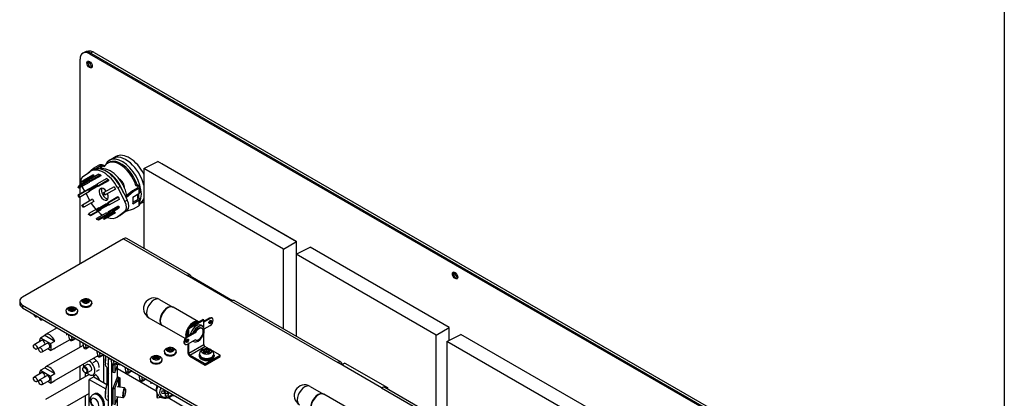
# Model space of a CAD drawing. Header units: inches. Extents: x 0 to 40.7, y 0 to 26.
# Tile 30 of 39: x 32.6 to 40.7, y 11.2 to 14.3. Entities that reach past the tile are written whole.
import ezdxf

# ---------------------------------------------------------------- set-up
doc = ezdxf.new("R2010")
doc.units = ezdxf.units.IN
doc.header["$LTSCALE"] = 0.5
doc.header["$MEASUREMENT"] = 0
doc.layers.add('AM_VIS', color=7, linetype='Continuous', lineweight=30)
doc.layers.add('FORMAT', color=112, linetype='Continuous')

msp = doc.modelspace()

# ---------------------------------------------------------------- linework, layer by layer
at = {"layer": 'AM_VIS', "color": 72}
for p, q in [((33.1197, 12.9514), (33.1197, 13.9909)), ((33.1423, 14.041), (33.152, 14.0466)), ((33.197, 14.0356), (33.2067, 14.0412)), ((33.197, 14.0356), (39.2295, 10.5527)), ((33.2067, 14.0412), (39.2392, 10.5583)), ((33.2357, 14.0455), (39.2682, 10.5627)), ((33.7927, 13.1282), (34.9048, 12.4861)), ((33.7927, 13.1272), (33.7927, 13.1282)), ((33.1197, 12.8791), (33.1197, 12.93)), ((33.1197, 12.3011), (33.1197, 12.8522)), ((34.9048, 12.4861), (34.9048, 12.4851)), ((33.1197, 11.614), (33.1197, 11.6636)), ((33.1197, 11.3461), (33.1197, 11.4561)), ((33.1786, 11.47), (33.1479, 11.4523)), ((33.1416, 11.4331), (33.1416, 11.4384)), ((33.1583, 11.4041), (33.163, 11.4015)), ((33.2088, 11.4177), (33.1781, 11.4))]:
    msp.add_line(p, q, dxfattribs=at)
at = {"layer": 'AM_VIS', "color": 31}
for p, q in [((33.3885, 13.1708), (33.3606, 13.1547)), ((33.4163, 13.1869), (33.3885, 13.1708)), ((33.6351, 12.808), (33.6126, 12.795)), ((33.3727, 11.5127), (33.3523, 11.5154)), ((33.3523, 11.5154), (33.3523, 9.815)), ((33.3796, 11.4782), (33.3796, 9.8752)), ((33.4274, 11.36), (33.4274, 11.4614)), ((33.4274, 11.0921), (33.4274, 11.1935))]:
    msp.add_line(p, q, dxfattribs=at)
at = {"layer": 'AM_VIS', "color": 43}
for p, q in [((33.182, 13.0488), (33.2304, 13.0893)), ((33.2304, 13.0893), (33.2746, 13.1149)), ((33.2304, 13.0893), (33.2403, 13.0836)), ((33.239, 13.0825), (33.2403, 13.0836)), ((33.2403, 13.0836), (33.2845, 13.1091)), ((33.2845, 13.1091), (33.2845, 13.0845)), ((33.3, 13.0865), (33.3, 13.1091)), ((33.3153, 13.1003), (33.3, 13.1091)), ((33.3204, 13.1088), (33.3099, 13.1149)), ((33.3444, 13.1314), (33.3543, 13.1372)), ((33.1391, 13.0179), (33.1985, 13.0607)), ((33.2285, 13.0361), (33.145, 12.9879)), ((33.2329, 13.0285), (33.1493, 12.9803)), ((33.2733, 13.0401), (33.1898, 12.9919)), ((33.2245, 13.0761), (33.2047, 13.0647)), ((33.2882, 13.0361), (33.2047, 12.9879)), ((33.2898, 13.0283), (33.2063, 12.9801)), ((33.2285, 13.0361), (33.2329, 13.0285)), ((33.3399, 13.0063), (33.2564, 12.958)), ((33.2733, 13.0401), (33.2882, 13.0361)), ((33.2882, 13.0361), (33.2898, 13.0283)), ((33.3399, 13.0063), (33.3549, 12.993)), ((33.1042, 12.9299), (33.1082, 12.9448)), ((33.1101, 12.9246), (33.1042, 12.9299)), ((33.1877, 12.9184), (33.1042, 12.8701)), ((33.1898, 12.9919), (33.1082, 12.9448)), ((33.1082, 12.9448), (33.1142, 12.9395)), ((33.1937, 12.9728), (33.1101, 12.9246)), ((33.1142, 12.9395), (33.1101, 12.9246)), ((33.1914, 12.9841), (33.1142, 12.9395)), ((33.134, 12.9816), (33.145, 12.9879)), ((33.1384, 12.974), (33.134, 12.9816)), ((33.1493, 12.9803), (33.1384, 12.974)), ((33.1572, 12.9008), (33.1391, 12.9348)), ((33.145, 12.9879), (33.1493, 12.9803)), ((33.1877, 12.9184), (33.1937, 12.9168)), ((33.1898, 12.9919), (33.2047, 12.9879)), ((33.1914, 12.9841), (33.1898, 12.9919)), ((33.2551, 12.9518), (33.1898, 12.9141)), ((33.2063, 12.9801), (33.1914, 12.9841)), ((33.1963, 12.9827), (33.1937, 12.9728)), ((33.2596, 12.9479), (33.2032, 12.9153)), ((33.2047, 12.9879), (33.2063, 12.9801)), ((33.2662, 12.9419), (33.2063, 12.9074)), ((33.2548, 12.9521), (33.2564, 12.958)), ((33.2698, 12.9388), (33.2548, 12.9521)), ((33.2564, 12.958), (33.2714, 12.9448)), ((33.3533, 12.987), (33.2698, 12.9388)), ((33.2714, 12.9448), (33.2698, 12.9388)), ((33.3549, 12.993), (33.2714, 12.9448)), ((33.3997, 12.9373), (33.3161, 12.8891)), ((33.4106, 12.9184), (33.3271, 12.8701)), ((33.3549, 12.993), (33.3533, 12.987)), ((33.3997, 12.9373), (33.4106, 12.9184)), ((33.4494, 12.9387), (33.4296, 12.9273)), ((33.4296, 12.9273), (33.4891, 12.8158)), ((33.4494, 12.9387), (33.4983, 12.8472)), ((33.5954, 12.9296), (33.5512, 12.9041)), ((33.6053, 12.9239), (33.5611, 12.8984)), ((33.5802, 12.9474), (33.5901, 12.9531)), ((33.5954, 12.9386), (33.5802, 12.9474)), ((33.6053, 12.9443), (33.5901, 12.9531)), ((33.5954, 12.9386), (33.5954, 12.9296)), ((33.6053, 12.9239), (33.6053, 12.8793)), ((33.6126, 12.8895), (33.6126, 12.9341)), ((33.1042, 12.8701), (33.1101, 12.8685)), ((33.1082, 12.8506), (33.1042, 12.8701)), ((33.1142, 12.849), (33.1082, 12.8506)), ((33.1937, 12.9168), (33.1101, 12.8685)), ((33.1101, 12.8685), (33.1142, 12.849)), ((33.1977, 12.8972), (33.1142, 12.849)), ((33.1985, 12.8233), (33.1682, 12.8802)), ((33.1898, 12.9141), (33.2032, 12.9153)), ((33.1929, 12.9062), (33.1898, 12.9141)), ((33.2063, 12.9074), (33.1929, 12.9062)), ((33.1937, 12.9168), (33.1937, 12.9164)), ((33.1958, 12.9064), (33.1977, 12.8972)), ((33.2032, 12.9153), (33.2063, 12.9074)), ((33.3118, 12.8865), (33.3161, 12.8891)), ((33.3227, 12.8676), (33.3118, 12.8865)), ((33.3161, 12.8891), (33.3271, 12.8701)), ((33.3271, 12.8701), (33.3227, 12.8676)), ((33.4305, 12.8533), (33.347, 12.8051)), ((33.4365, 12.8517), (33.3529, 12.8035)), ((33.4305, 12.8533), (33.4365, 12.8517)), ((33.4365, 12.8517), (33.4405, 12.8321)), ((33.5512, 12.9041), (33.4936, 12.8559)), ((33.4992, 12.8466), (33.4983, 12.8472)), ((33.4983, 12.8472), (33.4992, 12.8453)), ((33.5611, 12.8984), (33.4992, 12.8466)), ((33.4992, 12.8466), (33.4992, 12.8453)), ((33.4992, 12.8453), (33.5089, 12.8272)), ((33.5611, 12.8984), (33.5512, 12.9041)), ((33.6053, 12.8793), (33.5534, 12.8493)), ((33.5534, 12.8493), (33.5534, 12.7957)), ((33.5566, 12.8001), (33.5566, 12.8511)), ((33.5947, 12.8408), (33.5947, 12.8731)), ((33.5947, 12.8408), (33.6046, 12.8465)), ((33.5954, 12.8403), (33.5947, 12.8408)), ((33.5954, 12.8403), (33.5954, 12.8314)), ((33.6046, 12.8465), (33.6046, 12.8788)), ((33.6053, 12.8461), (33.6046, 12.8465)), ((33.134, 12.7839), (33.1384, 12.7865)), ((33.145, 12.765), (33.134, 12.7839)), ((33.2219, 12.8347), (33.1384, 12.7865)), ((33.1384, 12.7865), (33.1493, 12.7675)), ((33.1493, 12.7675), (33.145, 12.765)), ((33.2329, 12.8157), (33.1493, 12.7675)), ((33.2749, 12.7635), (33.1914, 12.7152)), ((33.2219, 12.8347), (33.2329, 12.8157)), ((33.3383, 12.7949), (33.2548, 12.7467)), ((33.3491, 12.7946), (33.2682, 12.7479)), ((33.3509, 12.7859), (33.2713, 12.7399)), ((33.2749, 12.7635), (33.2784, 12.7603)), ((33.3383, 12.7949), (33.3488, 12.7959)), ((33.347, 12.8051), (33.3529, 12.8035)), ((33.351, 12.7855), (33.347, 12.8051)), ((33.3569, 12.7839), (33.351, 12.7855)), ((33.4345, 12.7777), (33.351, 12.7295)), ((33.3529, 12.8035), (33.3569, 12.7839)), ((33.4365, 12.7575), (33.3529, 12.7093)), ((33.4405, 12.8321), (33.3569, 12.7839)), ((33.4405, 12.7724), (33.3569, 12.7242)), ((33.4345, 12.7777), (33.4405, 12.7724)), ((33.4405, 12.7724), (33.4365, 12.7575)), ((33.5089, 12.8272), (33.4891, 12.8158)), ((33.4992, 12.7359), (33.5611, 12.7555)), ((33.5534, 12.7957), (33.6053, 12.8257)), ((33.5954, 12.8314), (33.5566, 12.809)), ((33.5611, 12.7555), (33.6053, 12.781)), ((33.6053, 12.8257), (33.6053, 12.781)), ((33.6126, 12.7912), (33.6126, 12.8359)), ((33.1898, 12.7093), (33.1914, 12.7152)), ((33.2047, 12.696), (33.1898, 12.7093)), ((33.1914, 12.7152), (33.2063, 12.702)), ((33.2882, 12.7442), (33.2047, 12.696)), ((33.2063, 12.702), (33.2047, 12.696)), ((33.2898, 12.7502), (33.2063, 12.702)), ((33.2548, 12.7467), (33.2682, 12.7479)), ((33.2579, 12.7387), (33.2548, 12.7467)), ((33.3383, 12.7222), (33.2548, 12.674)), ((33.2713, 12.7399), (33.2579, 12.7387)), ((33.2682, 12.7479), (33.2713, 12.7399)), ((33.347, 12.7146), (33.2698, 12.67)), ((33.3529, 12.7093), (33.2714, 12.6622)), ((33.2898, 12.7502), (33.2882, 12.7442)), ((33.2895, 12.7505), (33.2898, 12.7502)), ((33.3118, 12.6737), (33.3227, 12.6801)), ((33.4062, 12.7283), (33.3227, 12.6801)), ((33.3227, 12.6801), (33.3271, 12.6725)), ((33.4106, 12.7207), (33.3271, 12.6725)), ((33.3383, 12.7222), (33.3483, 12.7195)), ((33.347, 12.7146), (33.351, 12.7295)), ((33.3529, 12.7093), (33.347, 12.7146)), ((33.351, 12.7295), (33.3569, 12.7242)), ((33.3569, 12.7242), (33.3529, 12.7093)), ((33.4062, 12.7283), (33.4106, 12.7207)), ((33.4433, 12.6972), (33.4235, 12.6858)), ((33.4891, 12.7327), (33.4296, 12.6898)), ((33.4494, 12.7012), (33.4296, 12.6898)), ((33.4983, 12.7364), (33.4494, 12.7012)), ((33.5089, 12.7441), (33.4891, 12.7327)), ((33.4992, 12.7371), (33.4983, 12.7364)), ((33.4992, 12.7359), (33.4983, 12.7364)), ((33.5089, 12.7441), (33.4992, 12.7371)), ((33.4992, 12.7371), (33.4992, 12.7359)), ((33.2564, 12.6662), (33.2548, 12.674)), ((33.2548, 12.674), (33.2698, 12.67)), ((33.2714, 12.6622), (33.2564, 12.6662)), ((33.2698, 12.67), (33.2714, 12.6622)), ((33.3161, 12.6662), (33.3118, 12.6737)), ((33.3271, 12.6725), (33.3161, 12.6662)), ((33.0307, 11.6825), (33.0236, 11.7191)), ((33.0528, 11.6796), (33.0479, 11.705)), ((33.0592, 11.6702), (33.0837, 11.6844)), ((33.0799, 11.6866), (33.0619, 11.6762)), ((33.1396, 11.6521), (33.1467, 11.6155)), ((33.1688, 11.6126), (33.1639, 11.6381)), ((33.1959, 11.6196), (33.1779, 11.6092)), ((33.1998, 11.6174), (33.1752, 11.6032)), ((33.2556, 11.5851), (33.2627, 11.5485)), ((33.2849, 11.5456), (33.28, 11.5711)), ((33.3158, 11.5504), (33.2912, 11.5363)), ((33.3119, 11.5526), (33.294, 11.5423)), ((33.3716, 11.5181), (33.3787, 11.4815)), ((33.4009, 11.4786), (33.396, 11.5041)), ((33.4318, 11.4834), (33.4072, 11.4693)), ((33.4279, 11.4857), (33.41, 11.4753)), ((33.4877, 11.4512), (33.4947, 11.4145)), ((33.5169, 11.4117), (33.512, 11.4371)), ((33.5478, 11.4165), (33.5233, 11.4023)), ((33.5439, 11.4187), (33.526, 11.4083)), ((33.6037, 11.3842), (33.6107, 11.3476)), ((33.6329, 11.3447), (33.628, 11.3702)), ((33.6638, 11.3495), (33.6393, 11.3353)), ((33.6599, 11.3517), (33.642, 11.3413))]:
    msp.add_line(p, q, dxfattribs=at)
at = {"layer": 'AM_VIS', "color": 140}
for p, q in [((33.6449, 13.0884), (33.7602, 13.146)), ((33.6449, 13.0884), (33.6449, 12.4282)), ((34.7989, 12.4222), (33.6449, 13.0884)), ((34.9063, 12.4842), (33.7602, 13.146)), ((33.801, 13.1224), (33.8018, 13.1229)), ((34.7989, 12.4222), (34.9063, 12.4842)), ((34.9039, 12.4857), (34.9047, 12.4861)), ((34.9063, 12.3811), (34.9063, 12.4842)), ((34.7989, 11.762), (34.7989, 12.4222)), ((34.0463, 12.1904), (34.0355, 12.1842)), ((34.0463, 12.1904), (34.3773, 11.9993)), ((36.1449, 11.6611), (36.2601, 11.7187)), ((37.4063, 11.057), (36.2601, 11.7187)), ((36.1449, 11.6611), (36.1449, 10.9848)), ((37.2988, 10.9949), (36.1449, 11.6611))]:
    msp.add_line(p, q, dxfattribs=at)
at = {"layer": 'AM_VIS', "color": 142}
for p, q in [((33.4763, 12.507), (32.6449, 12.027)), ((33.4763, 12.507), (34.0023, 12.2034)), ((34.0296, 12.2061), (33.5037, 12.5097)), ((34.3642, 11.9944), (34.0023, 12.2034)), ((32.6209, 11.9935), (32.6209, 11.9712)), ((32.6449, 11.96), (37.672, 9.0576)), ((32.6449, 11.96), (32.6449, 11.9377)), ((34.3642, 11.9944), (35.2453, 11.4857)), ((35.2726, 11.4885), (34.3915, 11.9971)), ((32.6449, 11.9377), (37.672, 9.0353)), ((35.6072, 11.2768), (35.2453, 11.4857)), ((35.6072, 11.2768), (36.4883, 10.7681)), ((36.5156, 10.7708), (35.6346, 11.2795))]:
    msp.add_line(p, q, dxfattribs=at)
at = {"layer": 'AM_VIS', "color": 80}
for p, q in [((34.9034, 12.3797), (35.0187, 12.4372)), ((36.1648, 11.7755), (35.0187, 12.4372)), ((34.9034, 12.3797), (34.9034, 11.7016)), ((36.0573, 11.7135), (34.9034, 12.3797)), ((36.0573, 11.7135), (36.1648, 11.7755)), ((36.0573, 11.0354), (36.0573, 11.7135)), ((36.1648, 11.6711), (36.1648, 11.7755)), ((35.3048, 11.4817), (35.2785, 11.4665)), ((35.3048, 11.4817), (35.6559, 11.279)), ((35.6559, 11.279), (35.6457, 11.2731)), ((35.6559, 11.279), (35.6559, 11.2671))]:
    msp.add_line(p, q, dxfattribs=at)
at = {"layer": 'AM_VIS', "color": 62}
for p, q in [((33.1191, 11.9773), (33.1191, 11.9712)), ((33.1523, 12.0096), (33.1523, 11.9994)), ((33.1525, 11.9959), (33.1525, 11.9794)), ((33.1537, 11.9978), (33.1537, 11.9806)), ((33.1622, 11.9878), (33.1537, 11.9927)), ((33.1641, 12.006), (33.1641, 11.9892)), ((33.1699, 12.006), (33.1699, 11.9892)), ((33.1803, 11.9927), (33.1718, 11.9878)), ((33.1803, 11.9978), (33.1803, 11.9806)), ((33.1815, 11.9959), (33.1815, 11.9794)), ((33.1817, 12.0096), (33.1817, 11.9994)), ((33.2149, 11.9773), (33.2149, 11.9712)), ((33.0031, 11.9103), (33.0031, 11.9042)), ((33.0363, 11.9427), (33.0363, 11.9324)), ((33.0365, 11.929), (33.0365, 11.9125)), ((33.0377, 11.9308), (33.0377, 11.9136)), ((33.0462, 11.9208), (33.0377, 11.9258)), ((33.0481, 11.939), (33.0481, 11.9222)), ((33.0539, 11.939), (33.0539, 11.9222)), ((33.0643, 11.9258), (33.0558, 11.9208)), ((33.0643, 11.9308), (33.0643, 11.9136)), ((33.0655, 11.929), (33.0655, 11.9125)), ((33.0657, 11.9427), (33.0657, 11.9324)), ((33.0989, 11.9103), (33.0989, 11.9042)), ((33.7324, 11.5408), (33.7324, 11.5305)), ((33.7441, 11.5371), (33.7441, 11.5204)), ((33.7499, 11.5371), (33.7499, 11.5204)), ((33.7617, 11.5408), (33.7617, 11.5305)), ((33.8151, 11.5754), (33.8151, 11.5693)), ((33.8484, 11.6078), (33.8484, 11.5975)), ((33.8485, 11.5941), (33.8485, 11.5776)), ((33.8497, 11.5959), (33.8497, 11.5787)), ((33.8583, 11.5859), (33.8497, 11.5909)), ((33.8601, 11.6041), (33.8601, 11.5874)), ((33.8659, 11.6041), (33.8659, 11.5874)), ((33.8764, 11.5909), (33.8678, 11.5859)), ((33.8764, 11.5959), (33.8764, 11.5787)), ((33.8776, 11.5941), (33.8776, 11.5776)), ((33.8777, 11.6078), (33.8777, 11.5975)), ((33.9109, 11.5754), (33.9109, 11.5693)), ((33.6991, 11.5084), (33.6991, 11.5024)), ((33.7325, 11.5271), (33.7325, 11.5106)), ((33.7337, 11.529), (33.7337, 11.5117)), ((33.7422, 11.519), (33.7337, 11.5239)), ((33.7603, 11.5239), (33.7518, 11.519)), ((33.7603, 11.529), (33.7603, 11.5117)), ((33.7616, 11.5271), (33.7616, 11.5106)), ((33.7949, 11.5084), (33.7949, 11.5024))]:
    msp.add_line(p, q, dxfattribs=at)
at = {"layer": 'AM_VIS', "color": 222}
for p, q in [((33.7741, 12.0075), (33.884, 11.9441)), ((33.884, 11.9441), (33.8855, 11.9431)), ((33.6866, 11.8559), (33.7965, 11.7925)), ((33.7965, 11.7925), (33.7981, 11.7916)), ((35.0171, 11.2898), (35.127, 11.2264)), ((35.127, 11.2264), (35.1285, 11.2255))]:
    msp.add_line(p, q, dxfattribs=at)
at = {"layer": 'AM_VIS', "color": 240}
for p, q in [((32.7672, 11.8671), (32.7609, 11.8635)), ((32.8105, 11.8421), (32.8042, 11.8385)), ((32.792, 11.6903), (32.8275, 11.7109)), ((32.8275, 11.7109), (32.9106, 11.6629)), ((32.9306, 11.7728), (32.8349, 11.7175)), ((32.8009, 11.6692), (32.739, 11.6335)), ((32.8442, 11.6442), (32.7823, 11.6085)), ((32.792, 11.6903), (32.875, 11.6424)), ((33.1442, 11.6282), (32.8349, 11.4496)), ((32.875, 11.6424), (32.9106, 11.6629)), ((33.034, 11.6746), (32.9032, 11.5991)), ((32.7804, 11.6068), (32.7609, 11.5956)), ((32.8661, 11.6063), (32.8042, 11.5706)), ((32.875, 11.5852), (32.8523, 11.5983)), ((32.875, 11.5852), (32.9106, 11.6058)), ((33.266, 11.5406), (32.9032, 11.3312)), ((32.8009, 11.4013), (32.739, 11.3656)), ((32.8442, 11.3763), (32.7823, 11.3406)), ((32.792, 11.4224), (32.8275, 11.4429)), ((32.792, 11.4224), (32.875, 11.3745)), ((32.8275, 11.4429), (32.9106, 11.395)), ((33.193, 11.3885), (32.8349, 11.1817)), ((32.875, 11.3745), (32.9106, 11.395)), ((33.3439, 11.4053), (33.3524, 11.3903)), ((32.7804, 11.3389), (32.7609, 11.3277)), ((32.8661, 11.3384), (32.8042, 11.3027)), ((32.875, 11.3173), (32.8523, 11.3304)), ((32.875, 11.3173), (32.9106, 11.3378)), ((33.1948, 11.2316), (32.9032, 11.0633))]:
    msp.add_line(p, q, dxfattribs=at)
at = {"layer": 'AM_VIS', "color": 113}
for p, q in [((34.0958, 11.8218), (33.887, 11.9423)), ((33.9851, 11.6836), (33.7995, 11.7908)), ((34.0091, 11.7708), (34.1328, 11.8422)), ((34.0168, 11.7663), (34.1405, 11.8378)), ((34.129, 11.7857), (34.1151, 11.7937)), ((34.1405, 11.8378), (34.1328, 11.8422)), ((34.1882, 11.8531), (34.1405, 11.8256)), ((34.1931, 11.8503), (34.1405, 11.8199)), ((34.1405, 11.772), (34.1405, 11.8378)), ((34.1429, 11.7641), (34.1931, 11.7931)), ((34.1931, 11.8503), (34.1882, 11.8531)), ((34.2106, 11.852), (34.2057, 11.8549)), ((34.0474, 11.7251), (33.9998, 11.6976)), ((34.0678, 11.7312), (34.0047, 11.6947)), ((34.0091, 11.7708), (34.0091, 11.703)), ((34.0168, 11.7663), (34.0091, 11.7708)), ((34.0168, 11.7074), (34.0168, 11.7663)), ((34.0474, 11.7251), (34.0629, 11.734)), ((34.0678, 11.7312), (34.0629, 11.734)), ((34.1249, 11.7671), (34.1199, 11.7699)), ((34.1405, 11.6342), (34.1405, 11.7285)), ((33.9872, 11.6358), (33.9823, 11.6387)), ((34.0047, 11.6947), (33.9998, 11.6976)), ((34.0083, 11.6702), (34.0002, 11.6749)), ((34.0047, 11.6376), (34.0678, 11.674)), ((34.0091, 11.6801), (34.0091, 11.6679)), ((34.0091, 11.6401), (34.0091, 11.5672)), ((34.0168, 11.5627), (34.0168, 11.6445)), ((34.0168, 11.5627), (34.1405, 11.6342)), ((34.0261, 11.5466), (34.1498, 11.6181)), ((34.0562, 11.6595), (34.0494, 11.6634)), ((34.0702, 11.6724), (34.0676, 11.6739)), ((34.1864, 11.597), (34.1498, 11.6181)), ((34.1514, 11.4743), (34.0261, 11.5466)), ((34.0261, 11.5377), (34.1514, 11.4654)), ((34.1514, 11.4743), (34.2751, 11.5458)), ((34.1514, 11.4654), (34.2751, 11.5368)), ((34.2751, 11.5458), (34.211, 11.5828)), ((34.2751, 11.5368), (34.2751, 11.5458)), ((34.1514, 11.4654), (34.1514, 11.4743)), ((35.3388, 11.1041), (35.13, 11.2247))]:
    msp.add_line(p, q, dxfattribs=at)
at = {"layer": 'AM_VIS', "color": 230}
for p, q in [((33.0063, 11.7291), (33.0063, 11.7115)), ((33.7024, 11.3272), (33.7024, 11.3096))]:
    msp.add_line(p, q, dxfattribs=at)
at = {"layer": 'AM_VIS', "color": 161}
for p, q in [((33.3159, 11.321), (33.3159, 11.5503)), ((34.1021, 11.5475), (34.1021, 11.5386)), ((34.1047, 11.5475), (34.1047, 11.555)), ((34.1457, 11.581), (34.1457, 11.5949)), ((34.1459, 11.5578), (34.1459, 11.5768)), ((34.1474, 11.559), (34.1474, 11.579)), ((34.1567, 11.5661), (34.1474, 11.5714)), ((34.1602, 11.5686), (34.1602, 11.5892)), ((34.1673, 11.5686), (34.1673, 11.5892)), ((34.1801, 11.5714), (34.1708, 11.5661)), ((34.1801, 11.559), (34.1801, 11.579)), ((34.1816, 11.5578), (34.1816, 11.5768)), ((34.1818, 11.581), (34.1818, 11.5949)), ((34.2228, 11.5475), (34.2228, 11.555)), ((34.2254, 11.5475), (34.2254, 11.5386)), ((33.1612, 11.4025), (33.1612, 11.3701)), ((33.3438, 11.3117), (33.3438, 11.4433)), ((33.1612, 11.2122), (33.1612, 11.1022))]:
    msp.add_line(p, q, dxfattribs=at)
at = {"layer": 'AM_VIS', "color": 33}
for p, q in [((33.2259, 11.4861), (33.2526, 11.5014)), ((33.2259, 11.3744), (33.2526, 11.3898)), ((33.2538, 11.4141), (33.2805, 11.4295))]:
    msp.add_line(p, q, dxfattribs=at)
at = {"layer": 'AM_VIS', "color": 133}
for p, q in [((33.3907, 11.4672), (33.3907, 11.4065)), ((33.4054, 11.4046), (33.4304, 11.4692)), ((33.4054, 11.4683), (33.4054, 11.4046)), ((33.3907, 11.4065), (33.4054, 11.4046)), ((33.4274, 11.4377), (33.747, 11.2533)), ((33.4274, 11.4377), (33.747, 11.2533)), ((33.4238, 11.3579), (33.3907, 11.2726)), ((33.4054, 11.2707), (33.4375, 11.3533)), ((33.4367, 11.3654), (33.4238, 11.3579)), ((33.4367, 11.3654), (33.4476, 11.3591)), ((33.4375, 11.3533), (33.4476, 11.3591)), ((33.4375, 11.3533), (33.4375, 11.2842)), ((33.4476, 11.3591), (33.4476, 11.2829)), ((33.7522, 11.2984), (33.7522, 11.2876)), ((33.7555, 11.2965), (33.7555, 11.294)), ((33.3907, 11.2726), (33.4054, 11.2707)), ((33.3907, 11.2726), (33.3907, 11.1386)), ((33.4054, 11.2707), (33.4054, 11.1367)), ((33.7522, 11.2365), (33.7522, 11.2044)), ((33.7555, 11.2292), (33.7555, 11.1959)), ((33.8765, 11.2116), (33.8979, 11.2143)), ((33.4054, 11.1367), (33.4304, 11.2013)), ((33.7522, 11.2044), (33.7555, 11.1959)), ((33.7555, 11.1959), (33.7869, 11.2)), ((33.8456, 11.1963), (33.9936, 11.1109)), ((33.8456, 11.1963), (33.9936, 11.1109))]:
    msp.add_line(p, q, dxfattribs=at)
at = {"layer": 'AM_VIS', "color": 53}
for p, q in [((33.464, 11.4648), (33.4159, 11.4711)), ((33.4848, 11.278), (33.4265, 11.2856)), ((33.4914, 11.27), (33.486, 11.2772)), ((33.7499, 11.2425), (33.7525, 11.2357)), ((33.8102, 11.2529), (33.8179, 11.233)), ((33.8148, 11.2532), (33.8238, 11.2301)), ((33.8394, 11.2342), (33.8394, 11.2481)), ((33.8394, 11.2342), (33.8476, 11.2133)), ((33.8428, 11.2461), (33.8484, 11.2319)), ((33.8536, 11.2399), (33.8544, 11.2377)), ((33.4741, 11.1956), (33.4159, 11.2031)), ((33.4826, 11.2017), (33.4756, 11.1961))]:
    msp.add_line(p, q, dxfattribs=at)
at = {"layer": 'AM_VIS', "color": 52}
for p, q in [((33.2335, 11.3686), (33.1948, 11.3463)), ((33.1948, 11.3463), (33.3305, 11.2679)), ((33.1948, 9.8434), (33.1948, 11.3463)), ((33.2335, 11.3686), (33.3413, 11.3063))]:
    msp.add_line(p, q, dxfattribs=at)
at = {"layer": 'AM_VIS', "color": 132}
msp.add_line((33.2275, 11.2232), (33.2369, 11.2287), dxfattribs=at)
at = {"layer": 'AM_VIS', "color": 72}
msp.add_arc((33.1928, 13.9736), 0.0836, 66.03946, 119.17987, dxfattribs=at)
at = {"layer": 'AM_VIS', "color": 62}
for centre, radius, start, end in [((33.129, 11.9444), 0.0597, 66.85733, 78.71865), ((33.2216, 11.9021), 0.1165, 126.4025, 133.98802), ((33.1406, 11.9511), 0.0597, 66.85735, 78.71863), ((33.2332, 11.8954), 0.1165, 126.4025, 133.98797), ((33.167, 12.0141), 0.00857, 250.18594, 289.81381), ((33.167, 11.9849), 0.00522, 56.19191, 123.80784), ((33.1933, 11.9511), 0.0597, 101.28113, 113.14242), ((33.1007, 11.8954), 0.1165, 46.01199, 53.59734), ((33.2049, 11.9444), 0.0597, 101.2812, 113.14242), ((33.1123, 11.9021), 0.1165, 46.01199, 53.59735), ((33.013, 11.8774), 0.0597, 66.85733, 78.71865), ((33.1056, 11.8352), 0.1165, 126.4025, 133.98802), ((33.0246, 11.8842), 0.0597, 66.85735, 78.71863), ((33.1172, 11.8285), 0.1165, 126.4025, 133.98797), ((33.051, 11.9471), 0.00857, 250.18594, 289.81381), ((33.051, 11.9179), 0.00522, 56.19191, 123.80784), ((33.0773, 11.8842), 0.0597, 101.28113, 113.14242), ((32.9847, 11.8285), 0.1165, 46.01199, 53.59734), ((33.0889, 11.8774), 0.0597, 101.2812, 113.14242), ((32.9963, 11.8352), 0.1165, 46.01199, 53.59735), ((33.7207, 11.4823), 0.0597, 66.85735, 78.71863), ((33.747, 11.5452), 0.00857, 250.18594, 289.81381), ((33.7734, 11.4823), 0.0597, 101.28113, 113.14242), ((33.8251, 11.5426), 0.0597, 66.85733, 78.71865), ((33.9177, 11.5003), 0.1165, 126.4025, 133.98802), ((33.8367, 11.5493), 0.0597, 66.85735, 78.71863), ((33.9293, 11.4936), 0.1165, 126.4025, 133.98797), ((33.863, 11.6122), 0.00857, 250.18594, 289.81381), ((33.863, 11.583), 0.00522, 56.19191, 123.80784), ((33.8894, 11.5493), 0.0597, 101.28113, 113.14242), ((33.7968, 11.4936), 0.1165, 46.01199, 53.59734), ((33.901, 11.5426), 0.0597, 101.2812, 113.14242), ((33.8084, 11.5003), 0.1165, 46.01199, 53.59735), ((33.7091, 11.4756), 0.0597, 66.85733, 78.71865), ((33.8017, 11.4333), 0.1165, 126.4025, 133.98802), ((33.8133, 11.4266), 0.1165, 126.4025, 133.98797), ((33.747, 11.516), 0.00522, 56.19191, 123.80784), ((33.6808, 11.4266), 0.1165, 46.01199, 53.59734), ((33.785, 11.4756), 0.0597, 101.2812, 113.14242), ((33.6924, 11.4333), 0.1165, 46.01199, 53.59735)]:
    msp.add_arc(centre, radius, start, end, dxfattribs=at)
at = {"layer": 'AM_VIS', "color": 222}
for centre in [(33.7304, 11.9317), (34.9734, 11.214)]:
    msp.add_arc(centre, 0.0875, 60, 240, dxfattribs=at)
at = {"layer": 'AM_VIS', "color": 43}
for centre, start, end in [((33.0489, 11.6855), 189.59649, 303.97091), ((33.1649, 11.6186), 189.58282, 303.98458), ((33.2809, 11.5516), 189.58282, 303.98458), ((33.3969, 11.4846), 189.58282, 303.98458), ((33.5129, 11.4176), 189.58282, 303.98458), ((33.6289, 11.3506), 189.58282, 303.98458)]:
    msp.add_arc(centre, 0.0185, start, end, dxfattribs=at)
at = {"layer": 'AM_VIS', "color": 53}
for centre, radius, start, end in [((33.5456, 11.4962), 0.2188, 168.10472, 175.9969), ((33.5456, 11.4962), 0.2188, 178.9851, 185.24891), ((33.5456, 11.2283), 0.2188, 160.01814, 175.9969), ((33.3915, 11.2864), 0.0541, 136.55475, 162.09857), ((33.5456, 11.2283), 0.2188, 178.9851, 185.24891), ((33.8175, 11.2601), 0.00672, 273.36925, 334.54866)]:
    msp.add_arc(centre, radius, start, end, dxfattribs=at)
at = {"layer": 'AM_VIS', "color": 161}
for centre, radius, start, end in [((34.1637, 11.598), 0.00949, 247.95161, 292.04839), ((34.1637, 11.5628), 0.00679, 58.34669, 121.65331)]:
    msp.add_arc(centre, radius, start, end, dxfattribs=at)
at = {"layer": 'AM_VIS', "color": 72}
for centre, major_axis, start_param, end_param in [((33.197, 13.9463), (-0.0547, 0.0947), 5.497787, 7.068583), ((33.2067, 13.9519), (-0.0547, 0.0947), 5.497787, 6.283185), ((33.197, 13.9463), (-0.0158, 0.0273), 0.785398, 7.068583), ((33.2054, 13.9511), (-0.0158, 0.0273), 0.270603, 2.870989), ((33.2357, 13.9686), (-0.0343, 0.0595), 1.152184, 1.989408), ((33.2067, 13.9897), (0.0315, 0.0546), 0.076971, 0.785398), ((33.2357, 13.9686), (-0.0471, 0.0816), 5.497787, 5.632355), ((36.2132, 12.2048), (-0.0158, 0.0273), 0.785398, 7.068583), ((36.2217, 12.2097), (-0.0158, 0.0273), 0.270603, 2.870989), ((36.2519, 12.2272), (-0.0343, 0.0595), 1.152184, 1.989408), ((33.163, 11.4261), (-0.0151, 0.0261), 2.356194, 7.068583), ((33.1583, 11.4234), (-0.0118, 0.0205), 3.926991, 10.210176)]:
    msp.add_ellipse(centre, major_axis=major_axis, ratio=0.57735, start_param=start_param, end_param=end_param, dxfattribs=at)
at = {"layer": 'AM_VIS', "color": 31}
for centre, major_axis, ratio, start_param, end_param in [((33.47, 12.9653), (-0.1094, 0.1894), 0.57735, 3.529979, 6.656251), ((33.4978, 12.9813), (-0.1094, 0.1894), 0.57735, 4.241333, 6.283185), ((33.4978, 12.9813), (-0.1094, 0.1894), 0.57735, 4.241333, 6.283185), ((33.5257, 12.9974), (-0.1094, 0.1894), 0.57735, 4.617377, 6.283185), ((33.4978, 12.9813), (-0.1094, 0.1894), 0.57735, 3.192572, 3.612649), ((33.4978, 12.9813), (-0.1094, 0.1894), 0.57735, 3.192572, 3.612649), ((33.5257, 12.9974), (-0.1094, 0.1894), 0.57735, 3.141593, 3.236604), ((33.3702, 11.5616), (0.0105, 0.0814), 0.178415, 2.003772, 2.197854)]:
    msp.add_ellipse(centre, major_axis=major_axis, ratio=ratio, start_param=start_param, end_param=end_param, dxfattribs=at)
at = {"layer": 'AM_VIS', "color": 43}
for centre, major_axis, ratio, start_param, end_param in [((33.3141, 12.8753), (-0.1094, 0.1894), 0.57735, 4.654055, 6.341519), ((33.3339, 12.8867), (-0.1094, 0.1894), 0.57735, 4.654055, 6.283185), ((33.2923, 13.1047), (-0.0249, 0), 0.57735, 3.926991, 5.497787), ((33.2923, 13.1047), (-0.0109, 0), 0.57735, 3.926991, 5.497787), ((33.3691, 12.907), (-0.0984, 0.1705), 0.57735, 4.155627, 6.134407), ((33.4477, 12.9524), (-0.1034, 0.179), 0.57735, 4.364054, 6.63152), ((33.4576, 12.9581), (-0.1034, 0.179), 0.57735, 4.364054, 6.283185), ((33.1795, 12.9529), (-0.0383, 0.0663), 0.57735, 0.058334, 1.187835), ((33.3493, 12.8956), (-0.0984, 0.1705), 0.57735, 4.350379, 5.551905), ((33.1795, 12.9529), (-0.0383, 0.0663), 0.57735, 1.438576, 1.512463), ((33.3141, 12.8753), (-0.0273, 0.0474), 0.57735, 4.913747, 10.794216), ((33.3339, 12.8867), (-0.0273, 0.0474), 0.57735, 0.370454, 2.771139), ((33.4477, 12.9524), (-0.0273, 0.0474), 0.57735, 3.841456, 5.583322), ((33.5877, 12.9341), (-0.0109, 0), 0.57735, 2.356194, 3.926991), ((33.5877, 12.9341), (-0.0249, 0), 0.57735, 2.356194, 3.926991), ((33.5877, 12.8359), (-0.0109, 0), 0.57735, 2.356194, 3.926991), ((33.5877, 12.8895), (-0.0249, 0), 0.57735, 2.356194, 3.141593), ((33.5877, 12.8359), (-0.0249, 0), 0.57735, 2.356194, 3.926991), ((33.3141, 12.8753), (-0.1094, 0.1894), 0.57735, 1.512463, 1.520775), ((33.3141, 12.8753), (-0.1094, 0.1894), 0.57735, 1.620817, 1.931517), ((33.4487, 12.7976), (-0.0383, 0.0663), 0.57735, 3.199926, 4.654055), ((33.4685, 12.809), (-0.0383, 0.0663), 0.57735, 3.199926, 4.654055), ((33.5456, 12.8001), (-0.0109, 0), 0.57735, 2.356194, 3.141593), ((33.5877, 12.7912), (-0.0249, 0), 0.57735, 2.356194, 3.141593), ((33.3141, 12.8753), (-0.1094, 0.1894), 0.57735, 2.048286, 2.29338), ((33.3141, 12.8753), (-0.1094, 0.1894), 0.57735, 2.412781, 2.485694), ((33.3141, 12.8753), (-0.1094, 0.1894), 0.57735, 2.554401, 3.199926), ((33.3339, 12.8867), (-0.1094, 0.1894), 0.57735, 3.141593, 3.199926), ((33.0436, 11.6849), (0.0129, 0.0025), 0.679366, 3.141593, 5.377585), ((33.0619, 11.6869), (0.0066, 0.0114), 0.57735, 2.55359, 3.926991), ((33.0527, 11.6816), (-0.0066, 0.0114), 0.57735, 3.141593, 3.926991), ((33.1596, 11.618), (0.0129, 0.0025), 0.679366, 3.141593, 5.377585), ((33.1779, 11.62), (0.0066, 0.0114), 0.57735, 2.55359, 3.926991), ((33.1687, 11.6146), (-0.0066, 0.0114), 0.57735, 3.141593, 3.926991), ((33.2756, 11.551), (0.0129, 0.0025), 0.679366, 3.141593, 5.377585), ((33.294, 11.553), (0.0066, 0.0114), 0.57735, 2.55359, 3.926991), ((33.2847, 11.5476), (-0.0066, 0.0114), 0.57735, 3.141593, 3.926991), ((33.3916, 11.484), (0.0129, 0.0025), 0.679366, 3.141593, 5.377585), ((33.41, 11.486), (0.0066, 0.0114), 0.57735, 2.55359, 3.926991), ((33.4007, 11.4806), (-0.0066, 0.0114), 0.57735, 3.141593, 3.926991), ((33.5076, 11.417), (0.0129, 0.0025), 0.679366, 3.141593, 5.377585), ((33.526, 11.419), (0.0066, 0.0114), 0.57735, 2.55359, 3.926991), ((33.5167, 11.4137), (-0.0066, 0.0114), 0.57735, 3.141593, 3.926991), ((33.6236, 11.35), (0.0129, 0.0025), 0.679366, 3.141593, 5.377585), ((33.642, 11.352), (0.0066, 0.0114), 0.57735, 2.55359, 3.926991), ((33.6327, 11.3467), (-0.0066, 0.0114), 0.57735, 3.141593, 3.926991)]:
    msp.add_ellipse(centre, major_axis=major_axis, ratio=ratio, start_param=start_param, end_param=end_param, dxfattribs=at)
at = {"layer": 'AM_VIS', "color": 142}
for centre, major_axis, start_param, end_param in [((33.4763, 12.4624), (0.0273, 0.0474), 0, 0.785398), ((34.0023, 12.1587), (0.0273, 0.0474), 5.638249, 7.068583), ((32.7029, 11.9935), (-0.082, 0), 5.497787, 7.068583), ((32.7029, 11.9712), (-0.082, 0), 0, 0.785398), ((34.3642, 11.9498), (0.0273, 0.0474), 0, 0.785398), ((35.2453, 11.4411), (0.0273, 0.0474), 5.638249, 7.068583), ((35.6072, 11.2321), (0.0273, 0.0474), 0, 0.785398)]:
    msp.add_ellipse(centre, major_axis=major_axis, ratio=0.57735, start_param=start_param, end_param=end_param, dxfattribs=at)
at = {"layer": 'AM_VIS', "color": 62}
for centre, major_axis, start_param, end_param in [((33.051, 11.9272), (-0.0317, 0), 2.356194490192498, 8.639379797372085), ((33.051, 11.9275), (-0.0301, 0), 4.203207, 5.221557), ((33.167, 11.9773), (-0.0479, 0), 0, 3.141593), ((33.167, 11.9712), (-0.0479, 0), 0, 3.141593), ((33.167, 11.9942), (-0.0317, 0), 2.356194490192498, 8.639379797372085), ((33.167, 11.9945), (-0.0301, 0), 5.774017, 6.792368), ((33.167, 11.9945), (-0.0301, 0), 5.221557, 5.774017), ((33.167, 11.9945), (-0.0301, 0), 0.509182, 1.061636), ((33.167, 11.9945), (-0.0301, 0), 4.203207, 5.221557), ((33.167, 11.9945), (-0.0301, 0), 1.061636, 2.079971), ((33.167, 11.9945), (-0.0301, 0), 3.650753, 4.203207), ((33.167, 11.9945), (-0.0301, 0), 2.079971, 2.356194), ((33.167, 11.9945), (-0.0301, 0), 2.356194, 2.632418), ((33.167, 11.8886), (-0.0665, 0.1152), 5.257385, 5.269495), ((33.167, 11.9945), (-0.0301, 0), 2.632418, 3.650753), ((33.051, 11.9103), (-0.0479, 0), 0, 3.141593), ((33.051, 11.9042), (-0.0479, 0), 0, 3.141593), ((33.051, 11.9275), (-0.0301, 0), 5.774017, 6.792368), ((33.051, 11.9275), (-0.0301, 0), 5.221557, 5.774017), ((33.051, 11.9275), (-0.0301, 0), 0.509182, 1.061636), ((33.051, 11.9275), (-0.0301, 0), 1.061636, 2.079971), ((33.051, 11.9275), (-0.0301, 0), 3.650753, 4.203207), ((33.051, 11.9275), (-0.0301, 0), 2.079971, 2.356194), ((33.051, 11.9275), (-0.0301, 0), 2.356194, 2.632418), ((33.051, 11.8216), (-0.0665, 0.1152), 5.257385, 5.269495), ((33.051, 11.9275), (-0.0301, 0), 2.632418, 3.650753), ((33.747, 11.5253), (-0.0317, 0), 2.356194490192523, 8.63937979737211), ((33.747, 11.5256), (-0.0301, 0), 5.221557, 5.774017), ((33.747, 11.5256), (-0.0301, 0), 4.203207, 5.221557), ((33.747, 11.5256), (-0.0301, 0), 3.650753, 4.203207), ((33.863, 11.5754), (-0.0479, 0), 0, 3.141593), ((33.863, 11.5693), (-0.0479, 0), 0, 3.141593), ((33.863, 11.5923), (-0.0317, 0), 2.356194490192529, 8.639379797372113), ((33.863, 11.5926), (-0.0301, 0), 5.774017, 6.792368), ((33.863, 11.5926), (-0.0301, 0), 5.221557, 5.774017), ((33.863, 11.5926), (-0.0301, 0), 0.509182, 1.061636), ((33.863, 11.5926), (-0.0301, 0), 4.203207, 5.221557), ((33.863, 11.5926), (-0.0301, 0), 1.061636, 2.079971), ((33.863, 11.5926), (-0.0301, 0), 3.650753, 4.203207), ((33.863, 11.5926), (-0.0301, 0), 2.079971, 2.356194), ((33.863, 11.5926), (-0.0301, 0), 2.356194, 2.632418), ((33.863, 11.4868), (-0.0665, 0.1152), 5.257385, 5.269495), ((33.863, 11.5926), (-0.0301, 0), 2.632418, 3.650753), ((33.747, 11.5084), (-0.0479, 0), 0, 3.141593), ((33.747, 11.5024), (-0.0479, 0), 0, 3.141593), ((33.747, 11.5256), (-0.0301, 0), 5.774017, 6.792368), ((33.747, 11.5256), (-0.0301, 0), 0.509182, 1.061636), ((33.747, 11.5256), (-0.0301, 0), 1.061636, 2.079971), ((33.747, 11.5256), (-0.0301, 0), 2.079971, 2.356194), ((33.747, 11.5256), (-0.0301, 0), 2.356194, 2.632418), ((33.747, 11.4198), (-0.0665, 0.1152), 5.257385, 5.269495), ((33.747, 11.5256), (-0.0301, 0), 2.632418, 3.650753)]:
    msp.add_ellipse(centre, major_axis=major_axis, ratio=0.57735, start_param=start_param, end_param=end_param, dxfattribs=at)
at = {"layer": 'AM_VIS', "color": 222}
for centre, major_axis in [((33.7304, 11.9317), (0.0438, 0.0758)), ((33.8402, 11.8683), (0.0438, 0.0758)), ((34.9734, 11.214), (0.0437, 0.0758)), ((35.0832, 11.1506), (0.0437, 0.0758))]:
    msp.add_ellipse(centre, major_axis=major_axis, ratio=0.57735, start_param=0, end_param=3.141593, dxfattribs=at)
at = {"layer": 'AM_VIS', "color": 113}
for centre, major_axis, start_param, end_param in [((33.8432, 11.8665), (0.0438, 0.0758), 0, 3.141593), ((34.0521, 11.746), (0.0438, 0.0758), 6.266207, 8.915141), ((34.0521, 11.746), (0.0408, 0.0707), 0.055, 1.515796), ((34.057, 11.7431), (0.0408, 0.0707), 0.194883, 1.375914), ((34.0787, 11.7306), (0.0364, 0.0631), 0, 2.144059), ((34.057, 11.7431), (0.0364, 0.0631), 0.411556, 1.159241), ((34.0926, 11.7226), (0.0364, 0.0631), 2.970314, 8.137792), ((34.1931, 11.8217), (0.0077, 0.0133), 5.497787, 11.780972), ((34.1882, 11.8245), (0.0077, 0.0133), 3.470753, 5.954025), ((34.1882, 11.8245), (0.0175, 0.0303), 0, 0.785398), ((34.1931, 11.8217), (0.0175, 0.0303), 3.926991, 7.068583), ((34.0521, 11.746), (0.0408, 0.0707), 1.625796, 2.636441), ((34.057, 11.7431), (0.0408, 0.0707), 1.765679, 2.544572), ((34.057, 11.7431), (0.0364, 0.0631), 1.982352, 2.567639), ((34.0926, 11.7226), (0.0273, 0.0474), 0, 1.661111), ((34.0975, 11.7197), (0.0273, 0.0474), 3.050107, 7.944296), ((33.9998, 11.669), (0.0175, 0.0303), 0.785398, 3.141593), ((34.0047, 11.6662), (0.0175, 0.0303), 0.785398, 3.926991), ((34.0047, 11.6662), (0.0077, 0.0133), 5.497787, 11.780972), ((33.9998, 11.669), (0.0077, 0.0133), 3.470753, 5.954025), ((34.0521, 11.746), (0.0438, 0.0758), 2.961855, 3.158571), ((34.0521, 11.746), (0.0408, 0.0707), 3.001024, 3.086593), ((34.057, 11.7431), (0.0408, 0.0707), 2.905009, 2.94671), ((34.1498, 11.6288), (-0.0066, 0.0114), 0.785398, 2.356194), ((34.0261, 11.5574), (-0.012, 0.0208), 0.785398, 2.356194), ((34.0261, 11.5574), (-0.0066, 0.0114), 0.785398, 2.356194), ((35.0862, 11.1489), (0.0438, 0.0758), 0, 3.141593)]:
    msp.add_ellipse(centre, major_axis=major_axis, ratio=0.57735, start_param=start_param, end_param=end_param, dxfattribs=at)
at = {"layer": 'AM_VIS', "color": 240}
for centre, major_axis, start_param, end_param in [((32.75, 11.8825), (-0.0109, 0.0189), 1.09159, 3.620799), ((32.7933, 11.8575), (-0.0109, 0.0189), 1.09159, 3.620799), ((32.8691, 11.6583), (-0.0342, 0.0592), 4.464502, 6.531072), ((32.75, 11.6145), (-0.0109, 0.0189), 0.785398, 7.068583), ((32.8335, 11.6378), (-0.0342, 0.0592), 0.247887, 0.880476), ((32.8118, 11.6503), (-0.0109, 0.0189), 3.342434, 6.283185), ((32.8551, 11.6253), (-0.0109, 0.0189), 3.141593, 6.283185), ((32.8335, 11.6378), (-0.0342, 0.0592), 3.389479, 4.464502), ((32.7933, 11.5895), (-0.0109, 0.0189), 0.785398, 7.068583), ((32.8691, 11.6583), (-0.0342, 0.0592), 2.893706, 3.389479), ((32.8691, 11.3904), (-0.0342, 0.0592), 4.464502, 6.531072), ((32.8335, 11.3699), (-0.0342, 0.0592), 0.247887, 0.880476), ((32.8118, 11.3824), (-0.0109, 0.0189), 3.342434, 6.283185), ((32.8551, 11.3573), (-0.0109, 0.0189), 3.141593, 6.283185), ((32.8335, 11.3699), (-0.0342, 0.0592), 3.389479, 4.464502), ((33.3376, 11.393), (-0.0307, 0.0532), 5.153698, 5.3556), ((33.3022, 11.3725), (-0.0423, 0.0733), 4.506607, 4.729888), ((33.2994, 11.3709), (-0.0423, 0.0733), 4.416767, 4.664136), ((32.75, 11.3466), (-0.0109, 0.0189), 0.785398, 7.068583), ((32.7933, 11.3216), (-0.0109, 0.0189), 0.785398, 7.068583), ((32.8691, 11.3904), (-0.0342, 0.0592), 2.893706, 3.389479)]:
    msp.add_ellipse(centre, major_axis=major_axis, ratio=0.57735, start_param=start_param, end_param=end_param, dxfattribs=at)
at = {"layer": 'AM_VIS', "color": 53}
for centre, major_axis, ratio, start_param, end_param in [((33.3407, 11.5227), (0.0078, 0.0606), 0.178415, 1.290709, 2.468576), ((33.3369, 11.5232), (0.0059, 0.0453), 0.178415, 1.921627, 2.128602), ((33.5456, 11.5064), (-0.2184, 0), 0.57735, 6.242804, 6.265687), ((33.3673, 11.5192), (0.0105, 0.0809), 0.178415, 1.633644, 2.761975), ((33.3407, 11.2548), (0.0078, 0.0606), 0.178415, 0.673016, 2.468576), ((33.8259, 11.272), (0.0761, 0.0295), 0.796765, 2.326867, 3.141593), ((33.3369, 11.2553), (0.0059, 0.0453), 0.178415, 1.921627, 2.128602), ((33.5456, 11.2385), (-0.2184, 0), 0.57735, 6.242804, 6.265687), ((33.3673, 11.2513), (0.0105, 0.0809), 0.178415, 1.633733, 2.761975), ((33.4795, 11.2368), (0.0053, 0.0412), 0.178415, 6.100853, 9.607111), ((33.4859, 11.236), (0.0045, 0.0347), 0.178415, 2.197854, 8.481039), ((33.8286, 11.2652), (0.0761, 0.0295), 0.796765, 2.265377, 3.141593), ((33.8345, 11.2498), (0.057, 0.0221), 0.796765, 2.123967, 5.298762), ((33.8354, 11.2476), (-0.0426, -0.0165), 0.796765, 5.707244, 6.259698), ((33.7886, 11.3783), (-0.2184, 0), 0.57735, 1.588295, 1.705342), ((33.7886, 11.358), (-0.2184, 0), 0.57735, 1.588295, 1.705342), ((33.7765, 11.3666), (-0.028, 0.2166), 0.178415, 3.88254, 3.999587), ((33.8354, 11.2476), (-0.0426, -0.0165), 0.796765, 0.994855, 1.547309), ((33.8273, 11.2685), (0.0426, 0.0165), 0.796765, 4.327697, 4.688901), ((33.8008, 11.3697), (-0.028, 0.2166), 0.178415, 3.88254, 3.999587), ((33.7886, 11.358), (-0.2184, 0), 0.57735, 1.87683, 1.887345)]:
    msp.add_ellipse(centre, major_axis=major_axis, ratio=ratio, start_param=start_param, end_param=end_param, dxfattribs=at)
at = {"layer": 'AM_VIS', "color": 161}
for centre, major_axis, start_param, end_param in [((34.1637, 11.5475), (-0.0617, 0), 5.983534, 9.724429), ((34.1637, 11.5386), (-0.0617, 0), 0, 3.141593), ((34.1637, 11.555), (-0.0591, 0), 0, 3.141593), ((34.1637, 11.5475), (-0.0591, 0), 0, 3.141593), ((34.1637, 11.5758), (-0.0391, 0), 5.497787, 11.780972), ((34.1637, 11.5762), (-0.037, 0), 5.221561, 5.774014), ((34.1566, 11.4416), (-0.0819, 0.1418), 5.590257, 5.716689), ((34.1566, 11.4499), (0.0819, 0.1418), 0.877868, 1.0043), ((34.1637, 11.5762), (-0.037, 0), 0.509172, 1.061625), ((34.1709, 11.4499), (-0.0819, 0.1418), 5.590257, 5.716689), ((34.1709, 11.4416), (0.0819, 0.1418), 0.877868, 1.0043), ((34.1566, 11.4499), (0.0819, 0.1418), 0.566496, 0.692929), ((34.1566, 11.4416), (-0.0819, 0.1418), 5.278885, 5.405318), ((34.1709, 11.4416), (0.0819, 0.1418), 0.566496, 0.692929), ((34.1709, 11.4499), (-0.0819, 0.1418), 5.278885, 5.405318), ((34.1637, 11.5762), (-0.037, 0), 3.650764, 4.203217), ((34.1637, 11.5762), (-0.037, 0), 2.079968, 2.632421), ((33.2386, 11.3358), (-0.0346, 0.0599), 4.484472, 5.325309)]:
    msp.add_ellipse(centre, major_axis=major_axis, ratio=0.57735, start_param=start_param, end_param=end_param, dxfattribs=at)
at = {"layer": 'AM_VIS', "color": 33}
for major_axis, start_param, end_param in [((-0.0342, 0.0592), 0.799513, 1.113415), ((-0.0151, 0.0261), 3.141593, 6.283185), ((-0.0342, 0.0592), 4.45059, 5.483673), ((-0.0342, 0.0592), 2.028178, 2.356194), ((-0.0342, 0.0592), 2.356194, 3.403392), ((-0.0342, 0.0592), 3.403392, 4.45059)]:
    msp.add_ellipse((33.1937, 11.4439), major_axis=major_axis, ratio=0.57735, start_param=start_param, end_param=end_param, dxfattribs=at)
at = {"layer": 'AM_VIS', "color": 73}
msp.add_ellipse((33.2386, 11.4698), major_axis=(-0.0277, 0.0479), ratio=0.57735, start_param=3.880783, end_param=5.652273, dxfattribs=at)
at = {"layer": 'AM_VIS', "color": 132}
for centre, major_axis, start_param, end_param in [((33.2627, 11.1622), (-0.0352, 0.061), 3.141593, 6.283185), ((33.2722, 11.1677), (-0.0352, 0.061), 3.141593, 6.283185), ((33.2415, 11.15), (-0.0231, 0.04), 0.785398, 7.068583)]:
    msp.add_ellipse(centre, major_axis=major_axis, ratio=0.57735, start_param=start_param, end_param=end_param, dxfattribs=at)
at = {"layer": 'AM_VIS', "color": 62}
for points in [[(33.0031, 11.9103), (33.0031, 11.9138), (33.0037, 11.9172), (33.006, 11.9238), (33.0077, 11.9269), (33.0122, 11.9327), (33.0151, 11.9353), (33.022, 11.9402), (33.0262, 11.9422), (33.0354, 11.9453), (33.0406, 11.9463), (33.0509, 11.9471), (33.0561, 11.947), (33.0664, 11.9454), (33.0714, 11.9439), (33.0809, 11.9396), (33.0854, 11.9368), (33.0924, 11.9296), (33.0952, 11.9257), (33.0982, 11.9177), (33.0989, 11.914), (33.0989, 11.9103)], [(33.1191, 11.9773), (33.1191, 11.9808), (33.1197, 11.9842), (33.122, 11.9908), (33.1237, 11.9938), (33.1282, 11.9997), (33.1311, 12.0022), (33.138, 12.0071), (33.1422, 12.0091), (33.1514, 12.0123), (33.1566, 12.0133), (33.1669, 12.0141), (33.1721, 12.0139), (33.1824, 12.0123), (33.1874, 12.0109), (33.1969, 12.0066), (33.2014, 12.0037), (33.2085, 11.9966), (33.2112, 11.9927), (33.2142, 11.9847), (33.2149, 11.981), (33.2149, 11.9773)], [(33.6991, 11.5084), (33.6991, 11.5119), (33.6998, 11.5154), (33.7021, 11.5219), (33.7038, 11.525), (33.7083, 11.5308), (33.7111, 11.5334), (33.718, 11.5383), (33.7222, 11.5403), (33.7315, 11.5435), (33.7366, 11.5445), (33.747, 11.5453), (33.7522, 11.5451), (33.7624, 11.5435), (33.7675, 11.5421), (33.777, 11.5378), (33.7815, 11.5349), (33.7885, 11.5277), (33.7912, 11.5238), (33.7942, 11.5159), (33.7949, 11.5122), (33.7949, 11.5084)], [(33.8151, 11.5754), (33.8151, 11.5789), (33.8158, 11.5824), (33.8181, 11.5889), (33.8198, 11.592), (33.8243, 11.5978), (33.8271, 11.6004), (33.834, 11.6053), (33.8382, 11.6073), (33.8475, 11.6104), (33.8526, 11.6114), (33.863, 11.6123), (33.8682, 11.6121), (33.8784, 11.6105), (33.8835, 11.6091), (33.893, 11.6047), (33.8975, 11.6019), (33.9045, 11.5947), (33.9072, 11.5908), (33.9102, 11.5828), (33.9109, 11.5791), (33.9109, 11.5754)]]:
    msp.add_open_spline(points, degree=3, knots=[5.497787, 5.497787, 5.497787, 5.497787, 5.697884, 5.697884, 5.914276, 5.914276, 6.181879, 6.181879, 6.53301, 6.53301, 6.934225, 6.934225, 7.333301, 7.333301, 7.734113, 7.734113, 8.127105, 8.127105, 8.424933, 8.424933, 8.63938, 8.63938, 8.63938, 8.63938], dxfattribs=at)
at = {"layer": 'AM_VIS', "color": 161}
msp.add_open_spline([(34.2228, 11.555), (34.2228, 11.5593), (34.222, 11.5636), (34.2192, 11.5717), (34.217, 11.5754), (34.2115, 11.5826), (34.208, 11.5858), (34.1995, 11.5918), (34.1943, 11.5943), (34.1829, 11.5982), (34.1766, 11.5995), (34.1638, 11.6005), (34.1574, 11.6002), (34.1448, 11.5983), (34.1386, 11.5965), (34.1268, 11.5912), (34.1212, 11.5877), (34.1126, 11.5788), (34.1093, 11.574), (34.1056, 11.5642), (34.1047, 11.5596), (34.1047, 11.555)], degree=3, knots=[3.926991, 3.926991, 3.926991, 3.926991, 4.127088, 4.127088, 4.343481, 4.343481, 4.611084, 4.611084, 4.962215, 4.962215, 5.363429, 5.363429, 5.762505, 5.762505, 6.163316, 6.163316, 6.556308, 6.556308, 6.854136, 6.854136, 7.068583, 7.068583, 7.068583, 7.068583], dxfattribs=at)
at = {"layer": 'AM_VIS', "color": 53, "extrusion": (4.87e-14, 3.39e-14, -1)}
msp.add_open_spline([(33.3523, 11.4393), (33.3506, 11.4398), (33.349, 11.4404), (33.3445, 11.4426), (33.342, 11.4444), (33.3377, 11.4484), (33.336, 11.4506), (33.3329, 11.4554), (33.3319, 11.4578), (33.3302, 11.4624), (33.3297, 11.4645), (33.3288, 11.4687), (33.3284, 11.4707), (33.328, 11.4739), (33.3279, 11.475), (33.3278, 11.4762)], degree=3, knots=[3.7967447, 3.7967447, 3.7967447, 3.7967447, 3.8284186, 3.8284186, 3.8941523, 3.8941523, 3.9780904, 3.9780904, 4.0986654, 4.0986654, 4.2332687, 4.2332687, 4.367872, 4.367872, 4.4416667, 4.4416667, 4.4416667, 4.4416667], dxfattribs=at)
at = {"layer": 'AM_VIS', "color": 132}
msp.add_open_spline([(33.2979, 11.1012), (33.2935, 11.0987), (33.2887, 11.0969), (33.2787, 11.0951), (33.2735, 11.0951), (33.2629, 11.0965), (33.2575, 11.0982), (33.2462, 11.1035), (33.2405, 11.1074), (33.2297, 11.1169), (33.2246, 11.1227), (33.216, 11.1353), (33.2124, 11.1421), (33.207, 11.1563), (33.2051, 11.1637), (33.2036, 11.1789), (33.2039, 11.1868), (33.2078, 11.2009), (33.2107, 11.2072), (33.2186, 11.2169), (33.2228, 11.2205), (33.2275, 11.2232)], degree=3, knots=[3.926991, 3.926991, 3.926991, 3.926991, 4.127921, 4.127921, 4.345362, 4.345362, 4.614578, 4.614578, 4.9669, 4.9669, 5.366375, 5.366375, 5.763064, 5.763064, 6.16156, 6.16156, 6.553484, 6.553484, 6.853188, 6.853188, 7.068583, 7.068583, 7.068583, 7.068583], dxfattribs=at)
at = {"layer": 'AM_VIS', "color": 53}
for points, knots in [([(33.7525, 11.2357), (33.7551, 11.229), (33.7589, 11.2228), (33.7683, 11.2118), (33.7741, 11.2071), (33.7871, 11.1994), (33.7945, 11.1966), (33.8104, 11.193), (33.8189, 11.1925), (33.8362, 11.1938), (33.8449, 11.1957), (33.8616, 11.202), (33.8695, 11.2063), (33.8803, 11.2144), (33.8837, 11.2174), (33.8869, 11.2207)], [1.870511, 1.870511, 1.870511, 1.870511, 2.146227, 2.146227, 2.431682, 2.431682, 2.741384, 2.741384, 3.076865, 3.076865, 3.427335, 3.427335, 3.781935, 3.781935, 3.962136, 3.962136, 3.962136, 3.962136]), ([(33.3523, 11.1714), (33.3506, 11.1719), (33.349, 11.1725), (33.3445, 11.1747), (33.342, 11.1765), (33.3377, 11.1805), (33.336, 11.1827), (33.3329, 11.1875), (33.3319, 11.1899), (33.3302, 11.1945), (33.3297, 11.1966), (33.3288, 11.2008), (33.3284, 11.2028), (33.328, 11.206), (33.3279, 11.2071), (33.3278, 11.2083)], [3.7967447, 3.7967447, 3.7967447, 3.7967447, 3.8284186, 3.8284186, 3.8941523, 3.8941523, 3.9780904, 3.9780904, 4.0986654, 4.0986654, 4.2332687, 4.2332687, 4.367872, 4.367872, 4.4416667, 4.4416667, 4.4416667, 4.4416667])]:
    msp.add_open_spline(points, degree=3, knots=knots, dxfattribs=at)
at = {"layer": 'FORMAT'}
msp.add_line((40.7453, 26.0224), (40.7453, 0.4062), dxfattribs=at)

doc.saveas('drawing.dxf')
